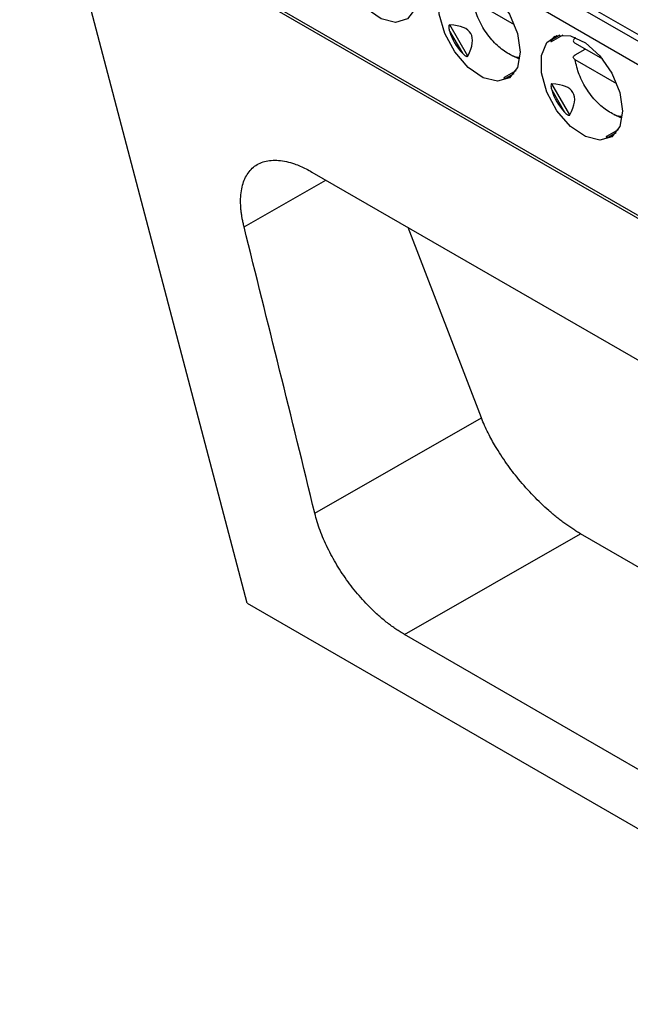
# Model space of a CAD drawing. Header units: millimetres. Extents: x -0.39 to 0.76, y -0.29 to 0.59.
# Tile 106 of 137: x 0.5636 to 0.5847, y 0.3168 to 0.3509. Entities that reach past the tile are written whole.
import ezdxf

# ---------------------------------------------------------------- set-up
doc = ezdxf.new("R2010")
doc.units = ezdxf.units.MM

msp = doc.modelspace()

# ---------------------------------------------------------------- linework, layer by layer
at = {"color": 9, "linetype": 'Continuous', "lineweight": 25}
for p, q in [((0.563942, 0.362318), (0.608858, 0.336388)), ((0.608877, 0.335561), (0.563589, 0.361705)), ((0.563589, 0.356479), (0.609028, 0.330248)), ((0.582281, 0.350378), (0.581999, 0.350215)), ((0.580413, 0.348878), (0.580696, 0.349041)), ((0.583949, 0.346837), (0.584231, 0.347)), ((0.571353, 0.343731), (0.574184, 0.345355))]:
    msp.add_line(p, q, dxfattribs=at)
at = {"color": 7, "linetype": 'Continuous', "lineweight": 25}
for p, q in [((0.563651, 0.356342), (0.609032, 0.330144)), ((0.571457, 0.3307), (0.565632, 0.35289)), ((0.580225, 0.353143), (0.608853, 0.336617)), ((0.580715, 0.350732), (0.579273, 0.351565)), ((0.578463, 0.350517), (0.578908, 0.349747)), ((0.579092, 0.34965), (0.578471, 0.350726)), ((0.581995, 0.350155), (0.582396, 0.350386)), ((0.582806, 0.35026), (0.582814, 0.350301)), ((0.582806, 0.349688), (0.583159, 0.349893)), ((0.582808, 0.350095), (0.583756, 0.349548)), ((0.580895, 0.34954), (0.580627, 0.34966)), ((0.584251, 0.348691), (0.582808, 0.349524)), ((0.580761, 0.349136), (0.58036, 0.348905)), ((0.581999, 0.348476), (0.582443, 0.347706)), ((0.582628, 0.347609), (0.582006, 0.348684)), ((0.584431, 0.347499), (0.584163, 0.347619)), ((0.584296, 0.347095), (0.583895, 0.346864)), ((0.573703, 0.345632), (0.606712, 0.326576)), ((0.579567, 0.337122), (0.577031, 0.343711)), ((0.573803, 0.333816), (0.579567, 0.337122)), ((0.576906, 0.329616), (0.582995, 0.333108)), ((0.642871, 0.298543), (0.582995, 0.333108)), ((0.571457, 0.3307), (0.608852, 0.309112)), ((0.608593, 0.311324), (0.576906, 0.329616))]:
    msp.add_line(p, q, dxfattribs=at)
at = {"color": 7, "linetype": 'Continuous', "lineweight": 25, "flags": 128}
for points in [[(0.577377, 0.351826), (0.577282, 0.351291), (0.577008, 0.350939), (0.576593, 0.350817), (0.576093, 0.350941), (0.575576, 0.351295), (0.575111, 0.351831), (0.574761, 0.352477), (0.574573, 0.353145), (0.574573, 0.353745), (0.574761, 0.354197), (0.575111, 0.354438), (0.575576, 0.354437), (0.576093, 0.354193), (0.576593, 0.353741), (0.577008, 0.35314), (0.577282, 0.352471), (0.577377, 0.351826)], [(0.580913, 0.349785), (0.580817, 0.34925), (0.580544, 0.348898), (0.580129, 0.348776), (0.579629, 0.3489), (0.579112, 0.349254), (0.578646, 0.34979), (0.578296, 0.350436), (0.578108, 0.351104), (0.578108, 0.351704), (0.578296, 0.352156), (0.578646, 0.352397), (0.579112, 0.352396), (0.579629, 0.352152), (0.580129, 0.3517), (0.580544, 0.351099), (0.580817, 0.35043), (0.580913, 0.349785)], [(0.584448, 0.347744), (0.584353, 0.347209), (0.584079, 0.346857), (0.583664, 0.346735), (0.583165, 0.346859), (0.582647, 0.347213), (0.582182, 0.347749), (0.581832, 0.348395), (0.581644, 0.349063), (0.581644, 0.349663), (0.581832, 0.350114), (0.582182, 0.350356), (0.582647, 0.350355), (0.583165, 0.350111), (0.583664, 0.349659), (0.584079, 0.349058), (0.584353, 0.348389), (0.584448, 0.347744)]]:
    msp.add_lwpolyline(points, dxfattribs=at)
at = {"color": 7, "linetype": 'Continuous', "lineweight": 25}
for centre, major_axis, ratio, start_param, end_param in [((0.580456, 0.351155), (0.001816, 0.001049), 0.953495, 2.917197, 3.365347), ((0.570737, 0.345544), (0.008463, 0.004885), 0.204676, 5.967402, 6.598996), ((0.583992, 0.349114), (0.00202, -0.001057), 0.444531, 2.938632, 3.090972), ((0.580456, 0.351155), (0.000095, 0.002277), 0.44448, 3.192324, 3.344497), ((0.583992, 0.349114), (0.001816, 0.001049), 0.953495, 2.917197, 3.365347), ((0.574273, 0.343503), (0.008463, 0.004885), 0.204676, 5.967402, 6.598996), ((0.583992, 0.349114), (0.000095, 0.002277), 0.44448, 3.192324, 3.344497)]:
    msp.add_ellipse(centre, major_axis=major_axis, ratio=ratio, start_param=start_param, end_param=end_param, dxfattribs=at)
for points, knots in [([(0.580891, 0.349602), (0.580882, 0.349601), (0.580756, 0.349591), (0.580463, 0.349739), (0.580056, 0.350041), (0.579683, 0.3505), (0.579396, 0.351037), (0.579313, 0.351392), (0.579273, 0.351565)], [0, 0, 0, 0, 0.0146952, 0.2070376, 0.3993799, 0.6035188, 0.8076577, 1, 1, 1, 1]), ([(0.578471, 0.350726), (0.578463, 0.350726), (0.578456, 0.350722), (0.578446, 0.350707), (0.578443, 0.350698), (0.578437, 0.350669), (0.578438, 0.350649), (0.578443, 0.350592), (0.578452, 0.350554), (0.578463, 0.350517)], [0, 0, 0, 0, 0.125, 0.125, 0.25, 0.25, 0.5, 0.5, 1, 1, 1, 1]), ([(0.581999, 0.350215), (0.581996, 0.35021), (0.581989, 0.3502), (0.581982, 0.350186), (0.581976, 0.350173), (0.581974, 0.350164), (0.581974, 0.350157), (0.581975, 0.350153), (0.581977, 0.350151), (0.58198, 0.35015), (0.581986, 0.35015), (0.581991, 0.350152), (0.581994, 0.350154), (0.581995, 0.350155)], [0, 0, 0, 0, 0.15679, 0.313928, 0.464994, 0.617155, 0.690109, 0.763632, 0.819691, 0.8768, 0.938075, 0.989778, 1, 1, 1, 1]), ([(0.582806, 0.35026), (0.582768, 0.350238), (0.582747, 0.350208), (0.582749, 0.350147), (0.582771, 0.350117), (0.582808, 0.350095)], [0, 0, 0, 0, 0.5, 0.5, 1, 1, 1, 1]), ([(0.578908, 0.349747), (0.578923, 0.349731), (0.578939, 0.349715), (0.578957, 0.3497), (0.578973, 0.349685), (0.57899, 0.349672), (0.579009, 0.34966), (0.579018, 0.349655), (0.579028, 0.349649), (0.579037, 0.349645), (0.579045, 0.349642), (0.579053, 0.349639), (0.57906, 0.349638), (0.579065, 0.349638), (0.579069, 0.349637), (0.579073, 0.349638), (0.579076, 0.349638), (0.579079, 0.349639), (0.579082, 0.34964), (0.579085, 0.349642), (0.579088, 0.349643), (0.579089, 0.349646), (0.57909, 0.349647), (0.579091, 0.349648), (0.579092, 0.34965)], [0, 0, 0, 0, 0.0000683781, 0.0000683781, 0.0000683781, 0.0001344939, 0.0001344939, 0.0001344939, 0.0001663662, 0.0001663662, 0.0001663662, 0.0001910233, 0.0001910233, 0.0001910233, 0.000204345, 0.000204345, 0.000204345, 0.0002156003, 0.0002156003, 0.0002156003, 0.0002269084, 0.0002269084, 0.0002269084, 0.0002330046, 0.0002330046, 0.0002330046, 0.0002330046]), ([(0.582808, 0.349524), (0.582771, 0.349545), (0.582749, 0.349575), (0.582747, 0.349636), (0.582768, 0.349667), (0.582806, 0.349688)], [0, 0, 0, 0, 0.5, 0.5, 1, 1, 1, 1]), ([(0.584426, 0.347561), (0.584418, 0.34756), (0.584292, 0.34755), (0.583999, 0.347698), (0.583591, 0.348), (0.583218, 0.348459), (0.582931, 0.348996), (0.582849, 0.349351), (0.582808, 0.349524)], [0, 0, 0, 0, 0.014695, 0.207038, 0.39938, 0.603519, 0.807658, 1, 1, 1, 1]), ([(0.58036, 0.348905), (0.580358, 0.348904), (0.580354, 0.348901), (0.58035, 0.348898), (0.580348, 0.348895), (0.580347, 0.348891), (0.580348, 0.348888), (0.580353, 0.348884), (0.58036, 0.348881), (0.58037, 0.348879), (0.580382, 0.348878), (0.580396, 0.348877), (0.580407, 0.348878), (0.580413, 0.348878)], [0, 0, 0, 0, 0.03405, 0.082861, 0.124074, 0.166389, 0.245519, 0.326468, 0.451081, 0.576987, 0.705162, 0.833704, 1, 1, 1, 1]), ([(0.582006, 0.348684), (0.581999, 0.348685), (0.581991, 0.348681), (0.581981, 0.348666), (0.581978, 0.348657), (0.581973, 0.348628), (0.581974, 0.348608), (0.581979, 0.348551), (0.581988, 0.348513), (0.581999, 0.348476)], [0, 0, 0, 0, 0.125, 0.125, 0.25, 0.25, 0.5, 0.5, 1, 1, 1, 1]), ([(0.582443, 0.347706), (0.582459, 0.34769), (0.582475, 0.347674), (0.582492, 0.347659), (0.582509, 0.347644), (0.582526, 0.347631), (0.582545, 0.347619), (0.582554, 0.347614), (0.582563, 0.347608), (0.582573, 0.347604), (0.58258, 0.347601), (0.582588, 0.347598), (0.582596, 0.347597), (0.5826, 0.347597), (0.582604, 0.347596), (0.582608, 0.347597), (0.582612, 0.347597), (0.582615, 0.347598), (0.582618, 0.347599), (0.582621, 0.347601), (0.582623, 0.347602), (0.582625, 0.347605), (0.582626, 0.347606), (0.582627, 0.347607), (0.582628, 0.347609)], [0, 0, 0, 0, 0.0000683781, 0.0000683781, 0.0000683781, 0.0001344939, 0.0001344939, 0.0001344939, 0.0001663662, 0.0001663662, 0.0001663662, 0.0001910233, 0.0001910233, 0.0001910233, 0.000204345, 0.000204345, 0.000204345, 0.0002156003, 0.0002156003, 0.0002156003, 0.0002269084, 0.0002269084, 0.0002269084, 0.0002330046, 0.0002330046, 0.0002330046, 0.0002330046]), ([(0.583895, 0.346864), (0.583893, 0.346863), (0.583889, 0.34686), (0.583886, 0.346857), (0.583883, 0.346854), (0.583883, 0.34685), (0.583884, 0.346847), (0.583888, 0.346843), (0.583895, 0.34684), (0.583906, 0.346838), (0.583918, 0.346837), (0.583932, 0.346836), (0.583943, 0.346837), (0.583949, 0.346837)], [0, 0, 0, 0, 0.03405, 0.082861, 0.124074, 0.166389, 0.245519, 0.326468, 0.451081, 0.576987, 0.705162, 0.833704, 1, 1, 1, 1]), ([(0.571353, 0.343731), (0.571342, 0.343778), (0.571319, 0.343872), (0.571292, 0.344009), (0.57127, 0.344143), (0.571253, 0.344275), (0.571235, 0.344466), (0.57123, 0.344709), (0.571255, 0.344987), (0.571313, 0.345238), (0.571432, 0.345534), (0.57166, 0.345825), (0.571984, 0.345992), (0.572293, 0.346045), (0.572545, 0.346044), (0.572814, 0.346002), (0.573067, 0.345929), (0.573297, 0.34584), (0.573498, 0.345746), (0.573635, 0.34567), (0.573703, 0.345632)], [0, 0, 0, 0, 0.025198, 0.050311, 0.075387, 0.100469, 0.125604, 0.187494, 0.249351, 0.311055, 0.372721, 0.496947, 0.62349, 0.686392, 0.74922, 0.811701, 0.874161, 0.916126, 0.957996, 1, 1, 1, 1]), ([(0.582995, 0.333108), (0.582951, 0.333134), (0.582862, 0.333187), (0.582727, 0.333273), (0.582591, 0.333364), (0.582453, 0.333462), (0.582315, 0.333566), (0.582176, 0.333675), (0.582037, 0.33379), (0.581765, 0.334025), (0.581357, 0.334416), (0.580864, 0.33497), (0.58042, 0.335552), (0.580121, 0.336011), (0.57992, 0.336364), (0.579794, 0.336604), (0.579672, 0.336861), (0.579603, 0.337032), (0.579567, 0.337122)], [0, 0, 0, 0, 0.0325078, 0.0651174, 0.0978337, 0.130662, 0.1636071, 0.1966742, 0.229868, 0.2631936, 0.3925468, 0.5278871, 0.6475515, 0.7776634, 0.8264073, 0.8797103, 0.9375742, 1, 1, 1, 1]), ([(0.576906, 0.329616), (0.576857, 0.329646), (0.576757, 0.329704), (0.576608, 0.329803), (0.57646, 0.329908), (0.576311, 0.330021), (0.576163, 0.330141), (0.576015, 0.330269), (0.575753, 0.330509), (0.575385, 0.33089), (0.574946, 0.331438), (0.574558, 0.33202), (0.574286, 0.332521), (0.574102, 0.332924), (0.573981, 0.333226), (0.57388, 0.333525), (0.573829, 0.333719), (0.573803, 0.333816)], [0, 0, 0, 0, 0.036974, 0.073745, 0.110418, 0.147093, 0.183875, 0.220866, 0.258166, 0.382366, 0.506286, 0.628279, 0.750625, 0.812946, 0.874965, 0.937159, 1, 1, 1, 1])]:
    msp.add_open_spline(points, degree=3, knots=knots, dxfattribs=at)
msp.add_open_spline([(0.573803, 0.333816), (0.572995, 0.337127), (0.572177, 0.340431), (0.571353, 0.343731)], degree=3, dxfattribs=at)

doc.saveas('drawing.dxf')
